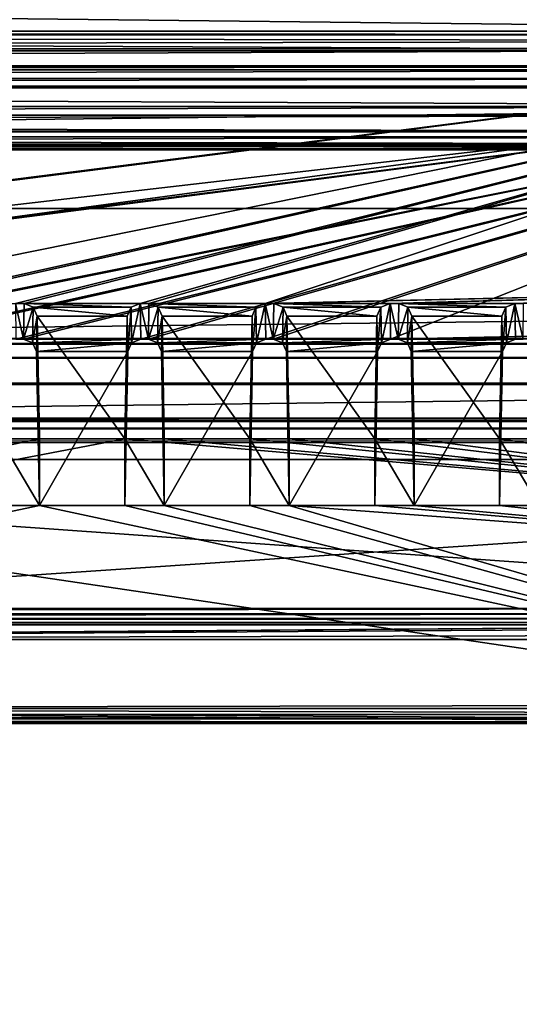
# Model space of a CAD drawing. Header units: metres. Extents: x -900 to 900, y -400 to 400.
# Tile 109 of 243: x 37 to 56, y -362 to -325. Entities that reach past the tile are written whole.
import ezdxf

# ---------------------------------------------------------------- set-up
doc = ezdxf.new("R2010")
doc.units = ezdxf.units.M

msp = doc.modelspace()

# ---------------------------------------------------------------- linework, layer by layer
at = {"layer": 'top'}
for points in [[(666.448853, -328.81955, -84.922699), (633.088013, -321.170197, -136.149261), (0.734328, -328.819641, -84.922096)], [(0.734328, -328.819641, -84.922096), (633.088013, -321.170197, -136.149261), (0.734328, -321.170319, -136.148376)], [(630.375, -323.537231, -140.744186), (665.330933, -331.521484, -87.092094), (0.734328, -324.140137, -136.572845)], [(0.734328, -324.140137, -136.572845), (665.330933, -331.521484, -87.092094), (0.734328, -331.785187, -85.375465)], [(699.015991, -336.711975, -35), (666.448853, -328.81955, -84.922699), (0.734328, -336.711975, -35)], [(0.734328, -336.711975, -35), (666.448853, -328.81955, -84.922699), (0.734328, -328.819641, -84.922096)], [(665.330933, -331.521484, -87.092094), (0.734328, -339.751312, -35), (0.734328, -331.785187, -85.375465)], [(665.330933, -331.521484, -87.092094), (699.3302, -339.751312, -35), (0.734328, -339.751312, -35)], [(0.734328, -336.912384, -33.767075), (699.015991, -336.711975, -35), (0.734328, -336.711975, -35)], [(0.734328, -336.912384, -33.767075), (699.821045, -336.912384, -33.767075), (699.015991, -336.711975, -35)], [(699.821045, -336.912384, -33.767075), (0.734328, -336.912384, -33.767075), (699.821045, -337.267792, -32.492775)], [(0.734328, -336.912384, -33.767075), (0.734328, -337.447784, -32.089329), (699.821045, -337.267792, -32.492775)], [(699.821045, -337.267792, -32.492775), (0.734328, -337.447784, -32.089329), (699.821045, -337.89444, -31.327679)], [(0.734328, -337.447784, -32.089329), (0.734328, -338.448273, -30.640034), (699.821045, -337.89444, -31.327679)], [(699.821045, -337.89444, -31.327679), (0.734328, -338.448273, -30.640034), (699.821045, -338.761719, -30.328711)], [(0.734328, -338.448273, -30.640034), (0.734328, -339.827301, -29.544678), (699.821045, -338.761719, -30.328711)], [(699.821045, -338.761719, -30.328711), (0.734328, -339.827301, -29.544678), (699.821045, -339.827301, -29.544678)], [(699.3302, -339.751312, -35), (0.734328, -339.873474, -34.248688), (0.734328, -339.751312, -35)], [(699.3302, -339.751312, -35), (699.821045, -339.873474, -34.248688), (0.734328, -339.873474, -34.248688)], [(0.734328, -339.827301, -29.544678), (0.734328, -389.60788, -0.803848), (699.821045, -339.827301, -29.544678)], [(0.734328, -389.60788, -0.803848), (700.734314, -389.60788, -0.803848), (699.821045, -339.827301, -29.544678)], [(0.734328, -340.140503, -33.411907), (699.821045, -339.873474, -34.248688), (699.821045, -340.363281, -33.032032)], [(0.734328, -340.140503, -33.411907), (0.734328, -339.873474, -34.248688), (699.821045, -339.873474, -34.248688)], [(0.734328, -340.639496, -32.689068), (0.734328, -340.140503, -33.411907), (699.821045, -340.363281, -33.032032)], [(0.734328, -340.639496, -32.689068), (699.821045, -340.363281, -33.032032), (699.821045, -341.327301, -32.142754)], [(0.734328, -341.327301, -32.142754), (0.734328, -340.639496, -32.689068), (699.821045, -341.327301, -32.142754)], [(700.734314, -391.111328, -3.399924), (0.734328, -341.327301, -32.142754), (699.821045, -341.327301, -32.142754)], [(700.734314, -391.111328, -3.399924), (0.734328, -391.111328, -3.399924), (0.734328, -341.327301, -32.142754)]]:
    msp.add_3dface(points, dxfattribs=at)
at = {"layer": 'top012'}
for points in [[(-75.652283, -325.767609, -94.271553), (74.882805, -325.767609, -94.271553), (-80.981148, -325.012878, -99.389832)], [(-80.981148, -325.012878, -99.389832), (74.882805, -325.767609, -94.271553), (80.21167, -325.012878, -99.389832)], [(-80.981148, -325.150574, -100.059868), (-80.981148, -325.012878, -99.389832), (80.21167, -325.150574, -100.059868)], [(80.21167, -325.150574, -100.059868), (-80.981148, -325.012878, -99.389832), (80.21167, -325.012878, -99.389832)], [(-80.981148, -325.686737, -100.48465), (-80.981148, -325.150574, -100.059868), (80.21167, -325.381195, -100.319534)], [(80.21167, -325.381195, -100.319534), (-80.981148, -325.150574, -100.059868), (80.21167, -325.150574, -100.059868)], [(80.21167, -325.686737, -100.48465), (-80.981148, -325.686737, -100.48465), (80.21167, -325.381195, -100.319534)], [(-80.981148, -325.686737, -100.48465), (80.21167, -325.686737, -100.48465), (-81.09993, -326.335846, -100.700432)], [(80.21167, -325.686737, -100.48465), (80.330452, -326.335846, -100.700432), (-81.09993, -326.335846, -100.700432)], [(-75.652283, -325.767609, -94.271553), (3.500281, -334.839722, -96.768417), (74.882805, -325.767609, -94.271553)], [(3.500281, -334.839722, -96.768417), (3.741753, -334.839722, -96.768417), (74.882805, -325.767609, -94.271553)], [(74.882805, -325.767609, -94.271553), (3.741753, -334.839722, -96.768417), (3.983224, -334.839722, -96.768417)], [(3.983224, -334.839722, -96.768417), (27.272194, -335.384583, -96.918381), (74.882805, -325.767609, -94.271553)], [(27.272194, -335.384583, -96.918381), (31.696085, -335.384583, -96.918381), (74.882805, -325.767609, -94.271553)], [(74.882805, -325.767609, -94.271553), (31.696085, -335.384583, -96.918381), (32.026295, -335.384583, -96.918381)], [(32.026295, -335.384583, -96.918381), (36.450184, -335.384583, -96.918381), (74.882805, -325.767609, -94.271553)], [(36.450184, -335.384583, -96.918381), (36.780392, -335.384583, -96.918381), (74.882805, -325.767609, -94.271553)], [(74.882805, -325.767609, -94.271553), (36.780392, -335.384583, -96.918381), (41.204285, -335.384583, -96.918381)], [(41.204285, -335.384583, -96.918381), (41.534492, -335.384583, -96.918381), (74.882805, -325.767609, -94.271553)], [(41.534492, -335.384583, -96.918381), (45.958385, -335.384583, -96.918381), (74.882805, -325.767609, -94.271553)], [(74.882805, -325.767609, -94.271553), (45.958385, -335.384583, -96.918381), (69.747223, -334.839722, -96.768417)], [(-81.798073, -326.377655, -100.416832), (81.028595, -326.377655, -100.416832), (-82.08474, -326.479523, -99.726166)], [(81.028595, -326.377655, -100.416832), (81.315262, -326.479523, -99.726166), (-82.08474, -326.479523, -99.726166)], [(-82.08474, -326.479523, -99.726166), (81.315262, -326.479523, -99.726166), (-73.882248, -326.814911, -97.45163)], [(-81.09993, -326.335846, -100.700432), (80.330452, -326.335846, -100.700432), (-81.798073, -326.377655, -100.416832)], [(80.330452, -326.335846, -100.700432), (81.028595, -326.377655, -100.416832), (-81.798073, -326.377655, -100.416832)], [(81.315262, -326.479523, -99.726166), (73.11277, -326.814911, -97.45163), (-73.882248, -326.814911, -97.45163)], [(73.11277, -327.106323, -97.531837), (-73.882248, -327.106323, -97.531837), (73.11277, -326.814911, -97.45163)], [(-73.882248, -327.106323, -97.531837), (-73.882248, -326.814911, -97.45163), (73.11277, -326.814911, -97.45163)], [(-80.981148, -327.883911, -79.919632), (80.21167, -327.883911, -79.919632), (-75.675728, -327.17569, -84.722496)], [(74.90625, -327.17569, -84.722496), (-4.249574, -336.33374, -87.590385), (-75.675728, -327.17569, -84.722496)], [(-75.675728, -327.17569, -84.722496), (80.21167, -327.883911, -79.919632), (74.90625, -327.17569, -84.722496)], [(-73.521225, -347.001709, -103.007545), (-73.882248, -327.106323, -97.531837), (73.11277, -327.106323, -97.531837)], [(72.751755, -347.001709, -103.007545), (-73.521225, -347.001709, -103.007545), (73.11277, -327.106323, -97.531837)], [(3.480099, -336.33374, -87.590385), (-4.249574, -336.33374, -87.590385), (74.90625, -327.17569, -84.722496)], [(3.721571, -336.33374, -87.590385), (3.480099, -336.33374, -87.590385), (74.90625, -327.17569, -84.722496)], [(74.90625, -327.17569, -84.722496), (3.963043, -336.33374, -87.590385), (3.721571, -336.33374, -87.590385)], [(26.964577, -336.741272, -87.718002), (3.963043, -336.33374, -87.590385), (74.90625, -327.17569, -84.722496)], [(27.249601, -336.741272, -87.718002), (26.964577, -336.741272, -87.718002), (74.90625, -327.17569, -84.722496)], [(74.90625, -327.17569, -84.722496), (31.718676, -336.741272, -87.718002), (27.249601, -336.741272, -87.718002)], [(32.0037, -336.741272, -87.718002), (31.718676, -336.741272, -87.718002), (74.90625, -327.17569, -84.722496)], [(36.472778, -336.741272, -87.718002), (32.0037, -336.741272, -87.718002), (74.90625, -327.17569, -84.722496)], [(74.90625, -327.17569, -84.722496), (36.757801, -336.741272, -87.718002), (36.472778, -336.741272, -87.718002)], [(41.226875, -336.741272, -87.718002), (36.757801, -336.741272, -87.718002), (74.90625, -327.17569, -84.722496)], [(41.511902, -336.741272, -87.718002), (41.226875, -336.741272, -87.718002), (74.90625, -327.17569, -84.722496)], [(74.90625, -327.17569, -84.722496), (45.980976, -336.741272, -87.718002), (41.511902, -336.741272, -87.718002)], [(46.266003, -336.741272, -87.718002), (45.980976, -336.741272, -87.718002), (74.90625, -327.17569, -84.722496)], [(50.735077, -336.741272, -87.718002), (46.266003, -336.741272, -87.718002), (74.90625, -327.17569, -84.722496)], [(50.735077, -336.741272, -87.718002), (74.90625, -327.17569, -84.722496), (69.76741, -336.33374, -87.590385)], [(-80.981148, -327.883911, -79.919632), (-80.981148, -328.209137, -79.317848), (80.21167, -327.883911, -79.919632)], [(-80.981148, -328.209137, -79.317848), (80.21167, -328.209137, -79.317848), (80.21167, -327.883911, -79.919632)], [(-80.981148, -328.209137, -79.317848), (-80.981148, -328.504883, -79.135811), (80.21167, -328.209137, -79.317848)], [(-80.981148, -328.504883, -79.135811), (80.21167, -328.845093, -79.06591), (80.21167, -328.209137, -79.317848)], [(-80.981148, -328.504883, -79.135811), (-80.981148, -328.845093, -79.06591), (80.21167, -328.845093, -79.06591)], [(81.315262, -329.385193, -80.020943), (-82.08474, -329.385193, -80.020943), (73.137299, -329.031372, -82.420479)], [(-82.08474, -329.385193, -80.020943), (-73.906776, -329.031372, -82.420479), (73.137299, -329.031372, -82.420479)], [(-81.09993, -329.52887, -79.046669), (80.330452, -329.52887, -79.046669), (-80.981148, -328.845093, -79.06591)], [(80.330452, -329.52887, -79.046669), (80.21167, -328.845093, -79.06591), (-80.981148, -328.845093, -79.06591)], [(73.137299, -329.031372, -82.420479), (-73.906776, -329.031372, -82.420479), (73.137299, -329.321228, -82.511246)], [(-73.906776, -329.031372, -82.420479), (-73.906776, -329.321228, -82.511246), (73.137299, -329.321228, -82.511246)], [(-81.798073, -329.48703, -79.330269), (-82.08474, -329.385193, -80.020943), (81.315262, -329.385193, -80.020943)], [(81.028595, -329.48703, -79.330269), (-81.798073, -329.48703, -79.330269), (81.315262, -329.385193, -80.020943)], [(-81.09993, -329.52887, -79.046669), (-81.798073, -329.48703, -79.330269), (81.028595, -329.48703, -79.330269)], [(80.330452, -329.52887, -79.046669), (-81.09993, -329.52887, -79.046669), (81.028595, -329.48703, -79.330269)], [(73.137299, -329.321228, -82.511246), (-73.906776, -329.321228, -82.511246), (72.741257, -351.030212, -89.309532)], [(-73.906776, -329.321228, -82.511246), (-73.510727, -351.030212, -89.309532), (72.741257, -351.030212, -89.309532)], [(45.958385, -335.384583, -96.918381), (46.288593, -335.384583, -96.918381), (69.747223, -334.839722, -96.768417)], [(69.747223, -334.839722, -96.768417), (46.288593, -335.384583, -96.918381), (50.712486, -335.384583, -96.918381)], [(50.712486, -335.384583, -96.918381), (51.042694, -335.384583, -96.918381), (69.747223, -334.839722, -96.768417)], [(51.042694, -335.384583, -96.918381), (55.466583, -335.384583, -96.918381), (69.747223, -334.839722, -96.768417)], [(69.747223, -334.839722, -96.768417), (55.466583, -335.384583, -96.918381), (55.796795, -335.384583, -96.918381)], [(36.780392, -335.384583, -96.918381), (36.450184, -335.384583, -96.918381), (36.757801, -336.741272, -87.718002)], [(36.450184, -335.384583, -96.918381), (36.472778, -336.741272, -87.718002), (36.757801, -336.741272, -87.718002)], [(37.13092, -335.523895, -96.956726), (36.780392, -335.384583, -96.918381), (36.757801, -336.741272, -87.718002)], [(37.108341, -336.879822, -87.761391), (37.13092, -335.523895, -96.956726), (36.757801, -336.741272, -87.718002)], [(36.780392, -335.384583, -96.918381), (40.853756, -335.523895, -96.956726), (41.204285, -335.384583, -96.918381)], [(36.780392, -335.384583, -96.918381), (37.13092, -335.523895, -96.956726), (40.853756, -335.523895, -96.956726)], [(37.280468, -335.861908, -97.049751), (37.13092, -335.523895, -96.956726), (37.108341, -336.879822, -87.761391)], [(37.13092, -335.523895, -96.956726), (40.704212, -335.861908, -97.049751), (40.853756, -335.523895, -96.956726)], [(37.13092, -335.523895, -96.956726), (37.280468, -335.861908, -97.049751), (40.704212, -335.861908, -97.049751)], [(40.704212, -335.861908, -97.049751), (40.726761, -337.216003, -87.866669), (40.853756, -335.523895, -96.956726)], [(40.726761, -337.216003, -87.866669), (40.876335, -336.879822, -87.761391), (40.853756, -335.523895, -96.956726)], [(40.853756, -335.523895, -96.956726), (40.876335, -336.879822, -87.761391), (41.204285, -335.384583, -96.918381)], [(40.876335, -336.879822, -87.761391), (41.226875, -336.741272, -87.718002), (41.204285, -335.384583, -96.918381)], [(41.534492, -335.384583, -96.918381), (41.204285, -335.384583, -96.918381), (41.511902, -336.741272, -87.718002)], [(41.204285, -335.384583, -96.918381), (41.226875, -336.741272, -87.718002), (41.511902, -336.741272, -87.718002)], [(41.885021, -335.523895, -96.956726), (41.534492, -335.384583, -96.918381), (41.511902, -336.741272, -87.718002)], [(41.862442, -336.879822, -87.761391), (41.885021, -335.523895, -96.956726), (41.511902, -336.741272, -87.718002)], [(45.958385, -335.384583, -96.918381), (41.534492, -335.384583, -96.918381), (45.607857, -335.523895, -96.956726)], [(41.534492, -335.384583, -96.918381), (41.885021, -335.523895, -96.956726), (45.607857, -335.523895, -96.956726)], [(42.034565, -335.861908, -97.049751), (41.885021, -335.523895, -96.956726), (41.862442, -336.879822, -87.761391)], [(45.607857, -335.523895, -96.956726), (41.885021, -335.523895, -96.956726), (45.458313, -335.861908, -97.049751)], [(41.885021, -335.523895, -96.956726), (42.034565, -335.861908, -97.049751), (45.458313, -335.861908, -97.049751)], [(45.458313, -335.861908, -97.049751), (45.480862, -337.216003, -87.866669), (45.607857, -335.523895, -96.956726)], [(45.480862, -337.216003, -87.866669), (45.630436, -336.879822, -87.761391), (45.607857, -335.523895, -96.956726)], [(45.607857, -335.523895, -96.956726), (45.630436, -336.879822, -87.761391), (45.958385, -335.384583, -96.918381)], [(45.630436, -336.879822, -87.761391), (45.980976, -336.741272, -87.718002), (45.958385, -335.384583, -96.918381)], [(46.288593, -335.384583, -96.918381), (45.958385, -335.384583, -96.918381), (46.266003, -336.741272, -87.718002)], [(45.958385, -335.384583, -96.918381), (45.980976, -336.741272, -87.718002), (46.266003, -336.741272, -87.718002)], [(46.639122, -335.523895, -96.956726), (46.288593, -335.384583, -96.918381), (46.266003, -336.741272, -87.718002)], [(46.616543, -336.879822, -87.761391), (46.639122, -335.523895, -96.956726), (46.266003, -336.741272, -87.718002)], [(46.288593, -335.384583, -96.918381), (50.361958, -335.523895, -96.956726), (50.712486, -335.384583, -96.918381)], [(46.288593, -335.384583, -96.918381), (46.639122, -335.523895, -96.956726), (50.361958, -335.523895, -96.956726)], [(46.788666, -335.861908, -97.049751), (46.639122, -335.523895, -96.956726), (46.616543, -336.879822, -87.761391)], [(46.639122, -335.523895, -96.956726), (50.21241, -335.861908, -97.049751), (50.361958, -335.523895, -96.956726)], [(46.639122, -335.523895, -96.956726), (46.788666, -335.861908, -97.049751), (50.21241, -335.861908, -97.049751)], [(50.21241, -335.861908, -97.049751), (50.234962, -337.216003, -87.866669), (50.361958, -335.523895, -96.956726)], [(50.234962, -337.216003, -87.866669), (50.384537, -336.879822, -87.761391), (50.361958, -335.523895, -96.956726)], [(50.361958, -335.523895, -96.956726), (50.384537, -336.879822, -87.761391), (50.712486, -335.384583, -96.918381)], [(50.384537, -336.879822, -87.761391), (50.735077, -336.741272, -87.718002), (50.712486, -335.384583, -96.918381)], [(51.042694, -335.384583, -96.918381), (50.712486, -335.384583, -96.918381), (51.0201, -336.741272, -87.718002)], [(50.712486, -335.384583, -96.918381), (50.735077, -336.741272, -87.718002), (51.0201, -336.741272, -87.718002)], [(51.393223, -335.523895, -96.956726), (51.042694, -335.384583, -96.918381), (51.0201, -336.741272, -87.718002)], [(51.370644, -336.879822, -87.761391), (51.393223, -335.523895, -96.956726), (51.0201, -336.741272, -87.718002)], [(55.466583, -335.384583, -96.918381), (51.042694, -335.384583, -96.918381), (55.116055, -335.523895, -96.956726)], [(51.042694, -335.384583, -96.918381), (51.393223, -335.523895, -96.956726), (55.116055, -335.523895, -96.956726)], [(51.542767, -335.861908, -97.049751), (51.393223, -335.523895, -96.956726), (51.370644, -336.879822, -87.761391)], [(55.116055, -335.523895, -96.956726), (51.393223, -335.523895, -96.956726), (54.966511, -335.861908, -97.049751)], [(51.393223, -335.523895, -96.956726), (51.542767, -335.861908, -97.049751), (54.966511, -335.861908, -97.049751)], [(54.966511, -335.861908, -97.049751), (54.989059, -337.216003, -87.866669), (55.116055, -335.523895, -96.956726)], [(54.989059, -337.216003, -87.866669), (55.138634, -336.879822, -87.761391), (55.116055, -335.523895, -96.956726)], [(55.116055, -335.523895, -96.956726), (55.138634, -336.879822, -87.761391), (55.466583, -335.384583, -96.918381)], [(55.138634, -336.879822, -87.761391), (55.489178, -336.741272, -87.718002), (55.466583, -335.384583, -96.918381)], [(55.796795, -335.384583, -96.918381), (55.466583, -335.384583, -96.918381), (55.7742, -336.741272, -87.718002)], [(55.466583, -335.384583, -96.918381), (55.489178, -336.741272, -87.718002), (55.7742, -336.741272, -87.718002)], [(37.257915, -337.216003, -87.866669), (37.280468, -335.861908, -97.049751), (37.108341, -336.879822, -87.761391)], [(37.280468, -335.861908, -97.049751), (37.257915, -337.216003, -87.866669), (37.365135, -340.539459, -98.337128)], [(37.280468, -335.861908, -97.049751), (40.619541, -340.539459, -98.337128), (40.704212, -335.861908, -97.049751)], [(37.280468, -335.861908, -97.049751), (37.365135, -340.539459, -98.337128), (40.619541, -340.539459, -98.337128)], [(40.726761, -337.216003, -87.866669), (40.704212, -335.861908, -97.049751), (40.619541, -343.078796, -89.702637)], [(40.704212, -335.861908, -97.049751), (40.619541, -340.539459, -98.337128), (40.619541, -343.078796, -89.702637)], [(42.012016, -337.216003, -87.866669), (42.034565, -335.861908, -97.049751), (41.862442, -336.879822, -87.761391)], [(42.034565, -335.861908, -97.049751), (42.012016, -337.216003, -87.866669), (42.119236, -340.539459, -98.337128)], [(45.458313, -335.861908, -97.049751), (42.034565, -335.861908, -97.049751), (45.373642, -340.539459, -98.337128)], [(42.034565, -335.861908, -97.049751), (42.119236, -340.539459, -98.337128), (45.373642, -340.539459, -98.337128)], [(45.480862, -337.216003, -87.866669), (45.458313, -335.861908, -97.049751), (45.373642, -343.078796, -89.702637)], [(45.458313, -335.861908, -97.049751), (45.373642, -340.539459, -98.337128), (45.373642, -343.078796, -89.702637)], [(46.766117, -337.216003, -87.866669), (46.788666, -335.861908, -97.049751), (46.616543, -336.879822, -87.761391)], [(46.788666, -335.861908, -97.049751), (46.766117, -337.216003, -87.866669), (46.873337, -340.539459, -98.337128)], [(46.788666, -335.861908, -97.049751), (50.127743, -340.539459, -98.337128), (50.21241, -335.861908, -97.049751)], [(46.788666, -335.861908, -97.049751), (46.873337, -340.539459, -98.337128), (50.127743, -340.539459, -98.337128)], [(50.234962, -337.216003, -87.866669), (50.21241, -335.861908, -97.049751), (50.127743, -343.078796, -89.702637)], [(50.21241, -335.861908, -97.049751), (50.127743, -340.539459, -98.337128), (50.127743, -343.078796, -89.702637)], [(51.520218, -337.216003, -87.866669), (51.542767, -335.861908, -97.049751), (51.370644, -336.879822, -87.761391)], [(51.542767, -335.861908, -97.049751), (51.520218, -337.216003, -87.866669), (51.627438, -340.539459, -98.337128)], [(54.966511, -335.861908, -97.049751), (51.542767, -335.861908, -97.049751), (54.88184, -340.539459, -98.337128)], [(51.542767, -335.861908, -97.049751), (51.627438, -340.539459, -98.337128), (54.88184, -340.539459, -98.337128)], [(54.989059, -337.216003, -87.866669), (54.966511, -335.861908, -97.049751), (54.88184, -343.078796, -89.702637)], [(54.966511, -335.861908, -97.049751), (54.88184, -340.539459, -98.337128), (54.88184, -343.078796, -89.702637)], [(51.0201, -336.741272, -87.718002), (50.735077, -336.741272, -87.718002), (69.76741, -336.33374, -87.590385)], [(69.76741, -336.33374, -87.590385), (55.489178, -336.741272, -87.718002), (51.0201, -336.741272, -87.718002)], [(55.7742, -336.741272, -87.718002), (55.489178, -336.741272, -87.718002), (69.76741, -336.33374, -87.590385)], [(36.757801, -336.741272, -87.718002), (41.226875, -336.741272, -87.718002), (37.108341, -336.879822, -87.761391)], [(41.226875, -336.741272, -87.718002), (40.876335, -336.879822, -87.761391), (37.108341, -336.879822, -87.761391)], [(37.108341, -336.879822, -87.761391), (40.876335, -336.879822, -87.761391), (37.257915, -337.216003, -87.866669)], [(40.876335, -336.879822, -87.761391), (40.726761, -337.216003, -87.866669), (37.257915, -337.216003, -87.866669)], [(45.980976, -336.741272, -87.718002), (41.862442, -336.879822, -87.761391), (41.511902, -336.741272, -87.718002)], [(45.980976, -336.741272, -87.718002), (45.630436, -336.879822, -87.761391), (41.862442, -336.879822, -87.761391)], [(45.630436, -336.879822, -87.761391), (42.012016, -337.216003, -87.866669), (41.862442, -336.879822, -87.761391)], [(45.630436, -336.879822, -87.761391), (45.480862, -337.216003, -87.866669), (42.012016, -337.216003, -87.866669)], [(46.616543, -336.879822, -87.761391), (46.266003, -336.741272, -87.718002), (50.735077, -336.741272, -87.718002)], [(50.384537, -336.879822, -87.761391), (46.616543, -336.879822, -87.761391), (50.735077, -336.741272, -87.718002)], [(46.766117, -337.216003, -87.866669), (46.616543, -336.879822, -87.761391), (50.384537, -336.879822, -87.761391)], [(50.234962, -337.216003, -87.866669), (46.766117, -337.216003, -87.866669), (50.384537, -336.879822, -87.761391)], [(55.489178, -336.741272, -87.718002), (51.370644, -336.879822, -87.761391), (51.0201, -336.741272, -87.718002)], [(55.489178, -336.741272, -87.718002), (55.138634, -336.879822, -87.761391), (51.370644, -336.879822, -87.761391)], [(55.138634, -336.879822, -87.761391), (51.520218, -337.216003, -87.866669), (51.370644, -336.879822, -87.761391)], [(55.138634, -336.879822, -87.761391), (54.989059, -337.216003, -87.866669), (51.520218, -337.216003, -87.866669)], [(37.257915, -337.216003, -87.866669), (40.726761, -337.216003, -87.866669), (37.365135, -343.078796, -89.702637)], [(37.257915, -337.216003, -87.866669), (37.365135, -343.078796, -89.702637), (37.365135, -340.539459, -98.337128)], [(40.726761, -337.216003, -87.866669), (40.619541, -343.078796, -89.702637), (37.365135, -343.078796, -89.702637)], [(45.480862, -337.216003, -87.866669), (42.119236, -343.078796, -89.702637), (42.012016, -337.216003, -87.866669)], [(42.012016, -337.216003, -87.866669), (42.119236, -343.078796, -89.702637), (42.119236, -340.539459, -98.337128)], [(45.480862, -337.216003, -87.866669), (45.373642, -343.078796, -89.702637), (42.119236, -343.078796, -89.702637)], [(46.873337, -343.078796, -89.702637), (46.766117, -337.216003, -87.866669), (50.234962, -337.216003, -87.866669)], [(46.766117, -337.216003, -87.866669), (46.873337, -343.078796, -89.702637), (46.873337, -340.539459, -98.337128)], [(50.127743, -343.078796, -89.702637), (46.873337, -343.078796, -89.702637), (50.234962, -337.216003, -87.866669)], [(54.989059, -337.216003, -87.866669), (51.627438, -343.078796, -89.702637), (51.520218, -337.216003, -87.866669)], [(51.520218, -337.216003, -87.866669), (51.627438, -343.078796, -89.702637), (51.627438, -340.539459, -98.337128)], [(54.989059, -337.216003, -87.866669), (54.88184, -343.078796, -89.702637), (51.627438, -343.078796, -89.702637)], [(72.951332, -343.319763, -99.207802), (40.619541, -340.539459, -98.337128), (0.605772, -348.18335, -100.730858)], [(0.605772, -348.18335, -100.730858), (40.619541, -340.539459, -98.337128), (37.365135, -340.539459, -98.337128)], [(37.365135, -340.539459, -98.337128), (35.86544, -340.539459, -98.337128), (0.605772, -348.18335, -100.730858)], [(37.365135, -340.539459, -98.337128), (37.365135, -343.078796, -89.702637), (35.86544, -340.539459, -98.337128)], [(37.365135, -343.078796, -89.702637), (35.86544, -343.078796, -89.702637), (35.86544, -340.539459, -98.337128)], [(42.119236, -340.539459, -98.337128), (42.119236, -343.078796, -89.702637), (40.619541, -340.539459, -98.337128)], [(42.119236, -343.078796, -89.702637), (40.619541, -343.078796, -89.702637), (40.619541, -340.539459, -98.337128)], [(42.119236, -340.539459, -98.337128), (40.619541, -340.539459, -98.337128), (72.951332, -343.319763, -99.207802)], [(45.373642, -340.539459, -98.337128), (42.119236, -340.539459, -98.337128), (72.951332, -343.319763, -99.207802)], [(46.873337, -340.539459, -98.337128), (46.873337, -343.078796, -89.702637), (45.373642, -340.539459, -98.337128)], [(46.873337, -343.078796, -89.702637), (45.373642, -343.078796, -89.702637), (45.373642, -340.539459, -98.337128)], [(72.951332, -343.319763, -99.207802), (46.873337, -340.539459, -98.337128), (45.373642, -340.539459, -98.337128)], [(50.127743, -340.539459, -98.337128), (46.873337, -340.539459, -98.337128), (72.951332, -343.319763, -99.207802)], [(51.627438, -340.539459, -98.337128), (51.627438, -343.078796, -89.702637), (50.127743, -340.539459, -98.337128)], [(51.627438, -343.078796, -89.702637), (50.127743, -343.078796, -89.702637), (50.127743, -340.539459, -98.337128)], [(51.627438, -340.539459, -98.337128), (50.127743, -340.539459, -98.337128), (72.951332, -343.319763, -99.207802)], [(72.951332, -343.319763, -99.207802), (54.88184, -340.539459, -98.337128), (51.627438, -340.539459, -98.337128)], [(56.381538, -340.539459, -98.337128), (56.381538, -343.078796, -89.702637), (54.88184, -340.539459, -98.337128)], [(56.381538, -343.078796, -89.702637), (54.88184, -343.078796, -89.702637), (54.88184, -340.539459, -98.337128)], [(56.381538, -340.539459, -98.337128), (54.88184, -340.539459, -98.337128), (72.951332, -343.319763, -99.207802)], [(35.86544, -343.078796, -89.702637), (37.365135, -343.078796, -89.702637), (0.605772, -350.801575, -91.82814)], [(37.365135, -343.078796, -89.702637), (72.741539, -350.661682, -91.789635), (0.605772, -350.801575, -91.82814)], [(72.955193, -348.18335, -100.730858), (72.951332, -343.319763, -99.207802), (0.605772, -348.18335, -100.730858)], [(37.365135, -343.078796, -89.702637), (40.619541, -343.078796, -89.702637), (72.741539, -350.661682, -91.789635)], [(40.619541, -343.078796, -89.702637), (42.119236, -343.078796, -89.702637), (72.741539, -350.661682, -91.789635)], [(72.741539, -350.661682, -91.789635), (42.119236, -343.078796, -89.702637), (45.373642, -343.078796, -89.702637)], [(45.373642, -343.078796, -89.702637), (46.873337, -343.078796, -89.702637), (72.741539, -350.661682, -91.789635)], [(46.873337, -343.078796, -89.702637), (72.010674, -344.958374, -90.21994), (72.741539, -350.661682, -91.789635)], [(46.873337, -343.078796, -89.702637), (50.127743, -343.078796, -89.702637), (72.010674, -344.958374, -90.21994)], [(50.127743, -343.078796, -89.702637), (51.627438, -343.078796, -89.702637), (72.010674, -344.958374, -90.21994)], [(72.010674, -344.958374, -90.21994), (51.627438, -343.078796, -89.702637), (54.88184, -343.078796, -89.702637)], [(54.88184, -343.078796, -89.702637), (56.381538, -343.078796, -89.702637), (72.010674, -344.958374, -90.21994)], [(72.751755, -347.194153, -103.021889), (-73.521225, -347.194153, -103.021889), (72.751755, -347.001709, -103.007545)], [(-73.521225, -347.194153, -103.021889), (-73.521225, -347.001709, -103.007545), (72.751755, -347.001709, -103.007545)], [(72.751755, -347.377655, -102.962303), (-73.521225, -347.377655, -102.962303), (72.751755, -347.194153, -103.021889)], [(-73.521225, -347.377655, -102.962303), (-73.521225, -347.194153, -103.021889), (72.751755, -347.194153, -103.021889)], [(72.751755, -347.524963, -102.837669), (-73.521225, -347.524963, -102.837669), (72.751755, -347.377655, -102.962303)], [(-73.521225, -347.524963, -102.837669), (-73.521225, -347.377655, -102.962303), (72.751755, -347.377655, -102.962303)], [(72.751755, -347.614075, -102.666542), (-73.521225, -347.614075, -102.666542), (72.751755, -347.524963, -102.837669)], [(-73.521225, -347.614075, -102.666542), (-73.521225, -347.524963, -102.837669), (72.751755, -347.524963, -102.837669)], [(-1.375246, -348.18335, -100.730858), (-73.521225, -347.614075, -102.666542), (72.751755, -347.614075, -102.666542)], [(0.605772, -348.18335, -100.730858), (-1.375246, -348.18335, -100.730858), (72.751755, -347.614075, -102.666542)], [(72.751755, -347.614075, -102.666542), (74.387276, -347.700928, -102.371292), (0.605772, -348.18335, -100.730858)], [(74.387276, -347.700928, -102.371292), (75.93721, -347.987, -101.398575), (0.605772, -348.18335, -100.730858)], [(0.605772, -348.18335, -100.730858), (75.93721, -347.987, -101.398575), (72.955193, -348.18335, -100.730858)], [(72.741257, -351.360474, -89.927757), (-73.510727, -351.360474, -89.927757), (0.605772, -350.801575, -91.82814)], [(0.605772, -350.801575, -91.82814), (72.741539, -350.661682, -91.789635), (72.741539, -350.801575, -91.82814)], [(74.460617, -351.26413, -90.25531), (72.741257, -351.360474, -89.927757), (0.605772, -350.801575, -91.82814)], [(74.460617, -351.26413, -90.25531), (0.605772, -350.801575, -91.82814), (75.918907, -350.989777, -91.188232)], [(0.605772, -350.801575, -91.82814), (72.741539, -350.801575, -91.82814), (75.918907, -350.989777, -91.188232)], [(-73.510727, -351.199768, -89.401642), (72.741257, -351.199768, -89.401642), (-73.510727, -351.030212, -89.309532)], [(72.741257, -351.199768, -89.401642), (72.741257, -351.030212, -89.309532), (-73.510727, -351.030212, -89.309532)], [(-73.510727, -351.321808, -89.551086), (72.741257, -351.321808, -89.551086), (-73.510727, -351.199768, -89.401642)], [(72.741257, -351.321808, -89.551086), (72.741257, -351.199768, -89.401642), (-73.510727, -351.199768, -89.401642)], [(-73.510727, -351.378174, -89.735619), (72.741257, -351.378174, -89.735619), (-73.510727, -351.321808, -89.551086)], [(72.741257, -351.378174, -89.735619), (72.741257, -351.321808, -89.551086), (-73.510727, -351.321808, -89.551086)], [(-73.510727, -351.360474, -89.927757), (72.741257, -351.360474, -89.927757), (-73.510727, -351.378174, -89.735619)], [(72.741257, -351.360474, -89.927757), (72.741257, -351.378174, -89.735619), (-73.510727, -351.378174, -89.735619)]]:
    msp.add_3dface(points, dxfattribs=at)

doc.saveas('drawing.dxf')
